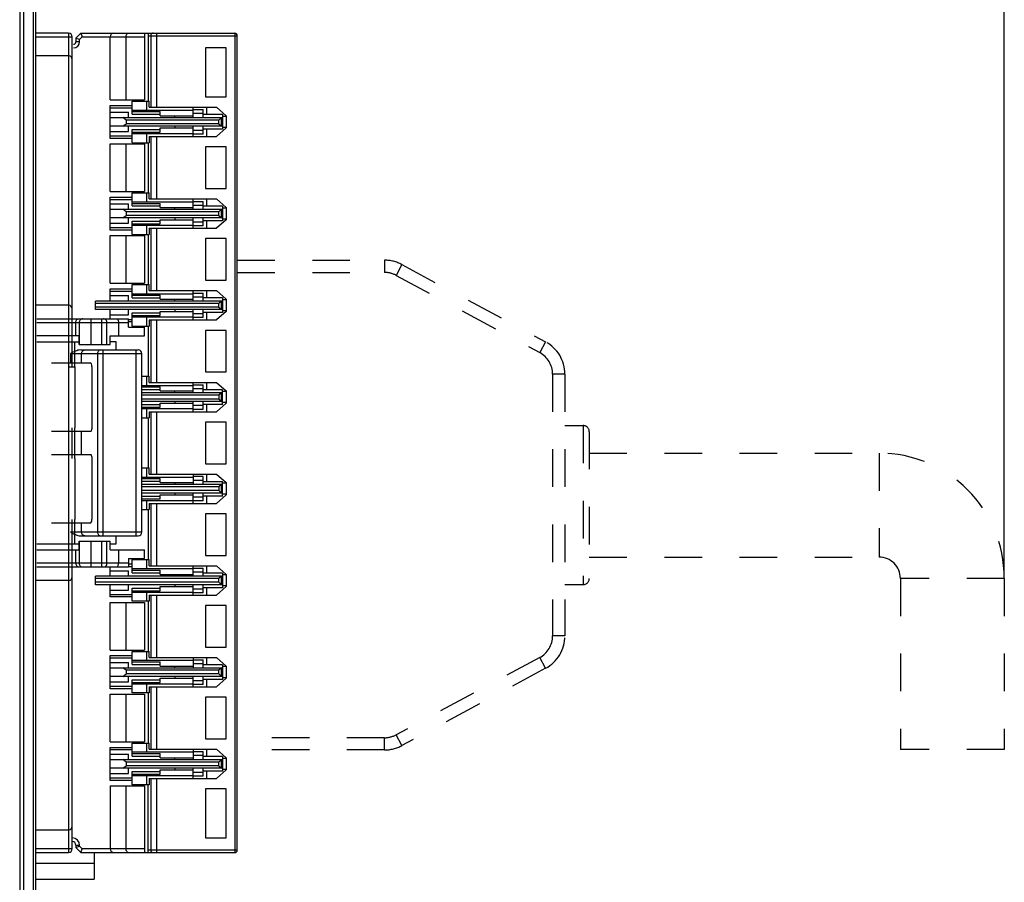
# Model space of a CAD drawing. Header units: millimetres. Extents: x 0 to 1706, y 0 to 575.
# Tile 31 of 34: x 1336 to 1417, y 359 to 429. Entities that reach past the tile are written whole.
import ezdxf

# ---------------------------------------------------------------- set-up
doc = ezdxf.new("R2010")
doc.units = ezdxf.units.MM
doc.header["$LTSCALE"] = 30.734
doc.header["$PDMODE"] = 3
doc.header["$PDSIZE"] = 2
doc.linetypes.add('DASHED', pattern=[0.2, 0.1, -0.1])
doc.layers.get('0').update_dxf_attribs({"linetype": 'CONTINUOUS'})
doc.layers.get('Defpoints').update_dxf_attribs({"linetype": 'CONTINUOUS'})
for name, color, linetype in [('02___PRT_ALL_AXES', 7, 'CONTINUOUS'), ('09_ALL_ROUNDS', 7, 'CONTINUOUS'), ('20_ALL_FEATURES', 7, 'CONTINUOUS'), ('ECAD_15210578', 7, 'CONTINUOUS'), ('标注', 2, 'CONTINUOUS')]:
    doc.layers.add(name, color=color, linetype=linetype)
doc.styles.get("Standard").update_dxf_attribs({"font": 'txt', "width": 0.707})
doc.dimstyles.get("Standard").update_dxf_attribs({"dimtxt": 7, "dimasz": 4, "dimexe": 2, "dimexo": 0, "dimtad": 0, "dimtih": 1, "dimtoh": 1, "dimdec": 1, "dimdsep": 46, "dimtxsty": 'Standard', "dimcen": 0.09, "dimclrt": 256, "dimadec": 0, "dimazin": 2, "dimtp": 0.01, "dimtm": 0.01, "dimtfac": 1, "dimtdec": 1, "dimtofl": 0, "dimtmove": 0, "dimatfit": 3, "dimfxl": 0, "dimtolj": 1, "dimarcsym": 0})

# ---------------------------------------------------------------- blocks, each defined once
blk = doc.blocks.new('*D66')
at = {"layer": 'Defpoints', "color": 0}
for p in [(1416.627, 499.292), (1337.377, 467.388), (1416.627, 383.4)]:
    blk.add_point(p, dxfattribs=at)
at = {"layer": '标注', "color": 0, "lineweight": -2}
for p, q in [((1337.377, 467.388), (1337.377, 501.292)), ((1416.627, 383.4), (1416.627, 501.292)), ((1341.377, 499.292), (1368.953, 499.292)), ((1412.627, 499.292), (1385.05, 499.292))]:
    blk.add_line(p, q, dxfattribs=at)
at = {"layer": '标注', "color": 0}
for points in [[(1341.377, 499.958), (1341.377, 498.625), (1337.377, 499.292)], [(1412.627, 498.625), (1412.627, 499.958), (1416.627, 499.292)]]:
    blk.add_solid(points, dxfattribs=at)
at = {"layer": '标注', "insert": (1377.002, 499.292), "char_height": 7, "attachment_point": 5}
blk.add_mtext('\\A1;(75)', dxfattribs=at)

msp = doc.modelspace()

# ---------------------------------------------------------------- linework, layer by layer
at = {"linetype": 'Continuous'}
for p, q in [((1336.077, 467.688), (1336.077, 298.429)), ((1336.377, 467.388), (1336.377, 298.429)), ((1337.177, 435.738), (1337.177, 298.477)), ((1337.377, 435.538), (1337.377, 298.473)), ((1341.077, 427.986), (1340.677, 427.586)), ((1341.077, 427.986), (1353.677, 427.986)), ((1341.077, 427.986), (1341.201, 427.686)), ((1346.277, 427.986), (1346.277, 422.536)), ((1346.577, 427.986), (1346.577, 422.436)), ((1346.577, 427.786), (1353.877, 427.786)), ((1346.796, 427.786), (1346.796, 421.936)), ((1347.287, 421.936), (1347.287, 427.986)), ((1353.677, 427.986), (1353.677, 360.986)), ((1353.877, 361.186), (1353.877, 427.786)), ((1340.677, 427.586), (1340.677, 427.286)), ((1340.977, 427.462), (1340.677, 427.586)), ((1340.977, 427.286), (1340.677, 427.286)), ((1341.201, 427.686), (1340.977, 427.462)), ((1340.977, 427.286), (1340.977, 427.462)), ((1341.201, 427.686), (1346.277, 427.686)), ((1343.477, 422.536), (1343.477, 427.686)), ((1344.777, 422.536), (1344.777, 427.686)), ((1352.977, 426.786), (1351.277, 426.786)), ((1351.277, 426.786), (1351.277, 422.786)), ((1352.977, 422.786), (1352.977, 426.786)), ((1343.477, 422.536), (1346.277, 422.536)), ((1343.477, 422.087), (1345.277, 422.087)), ((1343.477, 419.386), (1343.477, 422.087)), ((1345.277, 422.436), (1346.667, 422.436)), ((1345.277, 421.358), (1345.277, 422.436)), ((1346.477, 421.686), (1346.477, 422.436)), ((1346.667, 421.936), (1346.667, 422.436)), ((1351.277, 422.786), (1352.977, 422.786)), ((1343.477, 421.887), (1345.277, 421.887)), ((1343.477, 421.528), (1344.977, 421.528)), ((1344.977, 421.086), (1344.977, 421.528)), ((1345.277, 421.686), (1350.277, 421.686)), ((1345.277, 421.575), (1347.577, 421.575)), ((1345.277, 421.358), (1347.577, 421.358)), ((1346.667, 421.936), (1352.177, 421.936)), ((1347.577, 421.236), (1347.577, 421.575)), ((1350.277, 421.086), (1350.277, 421.936)), ((1350.277, 421.736), (1351.077, 421.736)), ((1350.277, 421.436), (1351.077, 421.436)), ((1351.077, 421.086), (1351.077, 421.736)), ((1352.677, 421.336), (1351.077, 421.336)), ((1351.377, 421.336), (1351.377, 421.936)), ((1352.177, 421.936), (1352.977, 421.236)), ((1352.677, 421.336), (1352.677, 420.136)), ((1343.477, 421.086), (1352.577, 421.086)), ((1344.777, 420.886), (1344.509, 421.086)), ((1344.509, 420.386), (1344.777, 420.586)), ((1352.377, 420.886), (1344.777, 420.886)), ((1344.777, 420.886), (1344.777, 420.586)), ((1352.377, 420.586), (1344.777, 420.586)), ((1347.577, 421.236), (1350.277, 421.236)), ((1348.777, 421.086), (1348.777, 421.236)), ((1352.577, 421.086), (1352.377, 420.886)), ((1352.377, 420.586), (1352.377, 420.886)), ((1352.377, 420.586), (1352.577, 420.386)), ((1352.577, 421.086), (1352.677, 421.116)), ((1352.577, 420.386), (1352.577, 421.086)), ((1352.977, 421.186), (1352.677, 421.186)), ((1352.977, 421.236), (1352.977, 420.236)), ((1352.577, 420.386), (1343.477, 420.386)), ((1343.477, 419.945), (1344.977, 419.945)), ((1344.977, 419.945), (1344.977, 420.386)), ((1345.277, 420.115), (1347.577, 420.115)), ((1345.277, 419.036), (1345.277, 420.115)), ((1345.277, 419.898), (1347.577, 419.898)), ((1345.277, 419.786), (1350.277, 419.786)), ((1346.477, 419.036), (1346.477, 419.786)), ((1347.577, 420.236), (1350.277, 420.236)), ((1347.577, 419.898), (1347.577, 420.236)), ((1348.777, 420.386), (1348.777, 420.236)), ((1350.277, 419.536), (1350.277, 420.386)), ((1351.077, 420.036), (1350.277, 420.036)), ((1351.077, 419.736), (1350.277, 419.736)), ((1351.077, 419.736), (1351.077, 420.386)), ((1352.677, 420.136), (1351.077, 420.136)), ((1351.377, 419.536), (1351.377, 420.136)), ((1352.977, 420.236), (1352.177, 419.536)), ((1352.677, 420.357), (1352.577, 420.386)), ((1352.977, 420.286), (1352.677, 420.286)), ((1343.477, 419.586), (1345.277, 419.586)), ((1345.277, 419.386), (1343.477, 419.386)), ((1343.477, 418.936), (1346.277, 418.936)), ((1343.477, 415.036), (1343.477, 418.936)), ((1344.777, 415.036), (1344.777, 418.936)), ((1345.277, 419.036), (1346.667, 419.036)), ((1346.277, 418.936), (1346.277, 415.036)), ((1346.577, 419.036), (1346.577, 414.936)), ((1346.667, 419.536), (1352.177, 419.536)), ((1346.667, 419.536), (1346.667, 419.036)), ((1346.796, 419.536), (1346.796, 414.436)), ((1347.287, 414.436), (1347.287, 419.536)), ((1352.977, 418.686), (1351.277, 418.686)), ((1351.277, 418.686), (1351.277, 415.286)), ((1352.977, 415.286), (1352.977, 418.686)), ((1343.477, 415.036), (1346.277, 415.036)), ((1345.277, 414.936), (1346.667, 414.936)), ((1345.277, 413.858), (1345.277, 414.936)), ((1346.477, 414.186), (1346.477, 414.936)), ((1346.667, 414.436), (1346.667, 414.936)), ((1351.277, 415.286), (1352.977, 415.286)), ((1343.477, 414.587), (1345.277, 414.587)), ((1343.477, 411.886), (1343.477, 414.587)), ((1343.477, 414.387), (1345.277, 414.387)), ((1343.477, 414.028), (1344.977, 414.028)), ((1344.977, 413.586), (1344.977, 414.028)), ((1345.277, 414.186), (1350.277, 414.186)), ((1345.277, 414.075), (1347.577, 414.075)), ((1346.667, 414.436), (1352.177, 414.436)), ((1347.577, 413.736), (1347.577, 414.075)), ((1350.277, 413.586), (1350.277, 414.436)), ((1350.277, 414.236), (1351.077, 414.236)), ((1351.077, 413.586), (1351.077, 414.236)), ((1351.377, 413.836), (1351.377, 414.436)), ((1352.177, 414.436), (1352.977, 413.736)), ((1343.477, 413.586), (1352.577, 413.586)), ((1344.777, 413.386), (1344.509, 413.586)), ((1352.377, 413.386), (1344.777, 413.386)), ((1344.777, 413.386), (1344.777, 413.086)), ((1345.277, 413.858), (1347.577, 413.858)), ((1347.577, 413.736), (1350.277, 413.736)), ((1348.777, 413.586), (1348.777, 413.736)), ((1350.277, 413.936), (1351.077, 413.936)), ((1352.677, 413.836), (1351.077, 413.836)), ((1352.577, 413.586), (1352.377, 413.386)), ((1352.377, 413.086), (1352.377, 413.386)), ((1352.577, 413.586), (1352.677, 413.616)), ((1352.577, 412.886), (1352.577, 413.586)), ((1352.677, 413.836), (1352.677, 412.636)), ((1352.977, 413.686), (1352.677, 413.686)), ((1352.977, 413.736), (1352.977, 412.736)), ((1352.577, 412.886), (1343.477, 412.886)), ((1343.477, 412.445), (1344.977, 412.445)), ((1344.509, 412.886), (1344.777, 413.086)), ((1352.377, 413.086), (1344.777, 413.086)), ((1344.977, 412.445), (1344.977, 412.886)), ((1345.277, 412.615), (1347.577, 412.615)), ((1345.277, 411.536), (1345.277, 412.615)), ((1347.577, 412.736), (1350.277, 412.736)), ((1347.577, 412.398), (1347.577, 412.736)), ((1348.777, 412.886), (1348.777, 412.736)), ((1350.277, 412.036), (1350.277, 412.886)), ((1351.077, 412.536), (1350.277, 412.536)), ((1351.077, 412.236), (1351.077, 412.886)), ((1352.677, 412.636), (1351.077, 412.636)), ((1351.377, 412.036), (1351.377, 412.636)), ((1352.977, 412.736), (1352.177, 412.036)), ((1352.377, 413.086), (1352.577, 412.886)), ((1352.677, 412.857), (1352.577, 412.886)), ((1352.977, 412.786), (1352.677, 412.786)), ((1343.477, 412.086), (1345.277, 412.086)), ((1345.277, 411.886), (1343.477, 411.886)), ((1345.277, 412.398), (1347.577, 412.398)), ((1345.277, 412.286), (1350.277, 412.286)), ((1346.477, 411.536), (1346.477, 412.286)), ((1346.667, 412.036), (1352.177, 412.036)), ((1346.667, 412.036), (1346.667, 411.536)), ((1346.796, 412.036), (1346.796, 406.936)), ((1347.287, 406.936), (1347.287, 412.036)), ((1351.077, 412.236), (1350.277, 412.236)), ((1343.477, 411.436), (1346.277, 411.436)), ((1343.477, 407.536), (1343.477, 411.436)), ((1344.777, 407.536), (1344.777, 411.436)), ((1345.277, 411.536), (1346.667, 411.536)), ((1346.277, 411.436), (1346.277, 407.536)), ((1346.577, 411.536), (1346.577, 407.436)), ((1352.977, 411.186), (1351.277, 411.186)), ((1351.277, 411.186), (1351.277, 407.786)), ((1352.977, 407.786), (1352.977, 411.186)), ((1351.277, 407.786), (1352.977, 407.786)), ((1343.477, 407.536), (1346.277, 407.536)), ((1343.477, 407.087), (1345.277, 407.087)), ((1343.477, 406.086), (1343.477, 407.087)), ((1343.477, 406.887), (1345.277, 406.887)), ((1345.277, 407.436), (1346.667, 407.436)), ((1345.277, 406.358), (1345.277, 407.436)), ((1346.477, 406.686), (1346.477, 407.436)), ((1346.667, 406.936), (1346.667, 407.436)), ((1346.667, 406.936), (1352.177, 406.936)), ((1350.277, 406.086), (1350.277, 406.936)), ((1351.377, 406.336), (1351.377, 406.936)), ((1352.177, 406.936), (1352.977, 406.236)), ((1352.577, 406.086), (1342.277, 406.086)), ((1342.277, 405.386), (1342.277, 406.086)), ((1343.477, 406.528), (1344.977, 406.528)), ((1344.977, 406.086), (1344.977, 406.528)), ((1345.277, 406.686), (1350.277, 406.686)), ((1345.277, 406.575), (1347.577, 406.575)), ((1345.277, 406.358), (1347.577, 406.358)), ((1347.577, 406.236), (1347.577, 406.575)), ((1347.577, 406.236), (1350.277, 406.236)), ((1348.777, 406.086), (1348.777, 406.236)), ((1350.277, 406.736), (1351.077, 406.736)), ((1350.277, 406.436), (1351.077, 406.436)), ((1351.077, 406.086), (1351.077, 406.736)), ((1352.677, 406.336), (1351.077, 406.336)), ((1352.577, 406.086), (1352.377, 405.886)), ((1352.577, 406.086), (1352.677, 406.116)), ((1352.577, 405.386), (1352.577, 406.086)), ((1352.677, 406.336), (1352.677, 405.136)), ((1352.977, 406.186), (1352.677, 406.186)), ((1352.977, 406.236), (1352.977, 405.236)), ((1352.377, 405.886), (1342.277, 405.886)), ((1352.377, 405.586), (1342.277, 405.586)), ((1352.577, 405.386), (1342.277, 405.386)), ((1343.477, 404.636), (1343.477, 405.386)), ((1344.977, 404.945), (1344.977, 405.386)), ((1347.577, 405.236), (1350.277, 405.236)), ((1347.577, 404.898), (1347.577, 405.236)), ((1348.777, 405.386), (1348.777, 405.236)), ((1350.277, 404.536), (1350.277, 405.386)), ((1351.077, 404.736), (1351.077, 405.386)), ((1352.977, 405.236), (1352.177, 404.536)), ((1352.377, 405.586), (1352.377, 405.886)), ((1352.377, 405.586), (1352.577, 405.386)), ((1352.677, 405.357), (1352.577, 405.386)), ((1352.977, 405.286), (1352.677, 405.286)), ((1337.477, 404.636), (1344.977, 404.636)), ((1341.921, 402.536), (1341.921, 404.636)), ((1342.764, 404.636), (1342.764, 402.536)), ((1343.477, 404.945), (1344.977, 404.945)), ((1344.977, 403.936), (1344.977, 404.636)), ((1344.977, 404.586), (1345.277, 404.586)), ((1345.277, 404.386), (1344.977, 404.386)), ((1345.277, 405.115), (1347.577, 405.115)), ((1345.277, 404.036), (1345.277, 405.115)), ((1345.277, 404.898), (1347.577, 404.898)), ((1345.277, 404.786), (1350.277, 404.786)), ((1346.477, 404.036), (1346.477, 404.786)), ((1346.667, 404.536), (1352.177, 404.536)), ((1346.667, 404.536), (1346.667, 404.036)), ((1346.796, 404.536), (1346.796, 399.436)), ((1347.287, 399.436), (1347.287, 404.536)), ((1351.077, 405.036), (1350.277, 405.036)), ((1351.077, 404.736), (1350.277, 404.736)), ((1352.677, 405.136), (1351.077, 405.136)), ((1351.377, 404.536), (1351.377, 405.136)), ((1337.477, 404.336), (1344.977, 404.336)), ((1340.677, 403.236), (1340.677, 404.336)), ((1340.937, 404.336), (1340.937, 402.536)), ((1343.217, 402.536), (1343.217, 404.336)), ((1344.155, 404.336), (1344.155, 403.236)), ((1344.977, 403.936), (1346.277, 403.936)), ((1345.277, 404.036), (1346.667, 404.036)), ((1346.277, 403.236), (1346.277, 403.936)), ((1346.577, 404.036), (1346.577, 399.936)), ((1352.977, 403.686), (1351.277, 403.686)), ((1351.277, 403.686), (1351.277, 400.286)), ((1352.977, 400.286), (1352.977, 403.686)), ((1340.932, 403.236), (1337.477, 403.236)), ((1340.932, 402.536), (1340.932, 403.236)), ((1343.479, 403.236), (1346.277, 403.236)), ((1343.479, 402.536), (1343.479, 403.236)), ((1337.477, 402.736), (1340.932, 402.736)), ((1340.932, 402.536), (1343.479, 402.536)), ((1341.066, 402.086), (1345.777, 402.086)), ((1342.897, 386.886), (1342.897, 402.086)), ((1343.977, 402.736), (1343.479, 402.736)), ((1343.977, 402.086), (1343.977, 402.736)), ((1345.577, 402.086), (1345.577, 386.886)), ((1340.236, 401.786), (1346.077, 401.786)), ((1340.236, 401.786), (1340.236, 401.036)), ((1341.144, 401.036), (1341.144, 401.786)), ((1342.443, 401.786), (1342.443, 387.186)), ((1346.077, 387.186), (1346.077, 401.786)), ((1338.677, 401.036), (1341.842, 401.036)), ((1341.979, 400.736), (1341.979, 395.636)), ((1346.077, 399.936), (1346.667, 399.936)), ((1346.477, 399.186), (1346.477, 399.936)), ((1346.667, 399.436), (1346.667, 399.936)), ((1351.277, 400.286), (1352.977, 400.286)), ((1346.077, 399.186), (1350.277, 399.186)), ((1346.077, 399.075), (1347.577, 399.075)), ((1346.077, 398.858), (1347.577, 398.858)), ((1346.667, 399.436), (1352.177, 399.436)), ((1347.577, 398.736), (1347.577, 399.075)), ((1347.577, 398.736), (1350.277, 398.736)), ((1348.777, 398.586), (1348.777, 398.736)), ((1350.277, 398.586), (1350.277, 399.436)), ((1350.277, 399.236), (1351.077, 399.236)), ((1350.277, 398.936), (1351.077, 398.936)), ((1351.077, 398.586), (1351.077, 399.236)), ((1352.677, 398.836), (1351.077, 398.836)), ((1351.377, 398.836), (1351.377, 399.436)), ((1352.177, 399.436), (1352.977, 398.736)), ((1352.677, 397.636), (1352.677, 398.836)), ((1352.977, 398.736), (1352.977, 397.736)), ((1352.577, 398.586), (1346.077, 398.586)), ((1352.377, 398.386), (1346.077, 398.386)), ((1346.077, 398.086), (1352.377, 398.086)), ((1352.577, 398.586), (1352.377, 398.386)), ((1352.377, 398.386), (1352.377, 398.086)), ((1352.377, 398.086), (1352.577, 397.886)), ((1352.577, 398.586), (1352.677, 398.616)), ((1352.577, 397.886), (1352.577, 398.586)), ((1352.977, 398.686), (1352.677, 398.686)), ((1346.077, 397.886), (1352.577, 397.886)), ((1346.077, 397.615), (1347.577, 397.615)), ((1346.077, 397.398), (1347.577, 397.398)), ((1346.077, 397.286), (1350.277, 397.286)), ((1346.477, 396.536), (1346.477, 397.286)), ((1347.577, 397.736), (1350.277, 397.736)), ((1347.577, 397.398), (1347.577, 397.736)), ((1348.777, 397.886), (1348.777, 397.736)), ((1350.277, 397.036), (1350.277, 397.886)), ((1351.077, 397.536), (1350.277, 397.536)), ((1350.277, 397.236), (1351.077, 397.236)), ((1351.077, 397.236), (1351.077, 397.886)), ((1352.677, 397.636), (1351.077, 397.636)), ((1351.377, 397.036), (1351.377, 397.636)), ((1352.977, 397.736), (1352.177, 397.036)), ((1352.577, 397.886), (1352.677, 397.857)), ((1352.977, 397.786), (1352.677, 397.786)), ((1346.077, 396.536), (1346.667, 396.536)), ((1346.577, 396.536), (1346.577, 392.436)), ((1346.667, 397.036), (1352.177, 397.036)), ((1346.667, 397.036), (1346.667, 396.536)), ((1346.796, 397.036), (1346.796, 391.936)), ((1347.287, 391.936), (1347.287, 397.036)), ((1352.977, 396.186), (1351.277, 396.186)), ((1351.277, 396.186), (1351.277, 392.786)), ((1352.977, 392.786), (1352.977, 396.186)), ((1338.677, 395.436), (1341.887, 395.436)), ((1341.144, 393.536), (1341.144, 395.436)), ((1338.677, 393.536), (1341.887, 393.536)), ((1341.979, 393.336), (1341.979, 388.236)), ((1346.077, 392.436), (1346.667, 392.436)), ((1346.477, 391.686), (1346.477, 392.436)), ((1346.667, 391.936), (1346.667, 392.436)), ((1351.277, 392.786), (1352.977, 392.786)), ((1346.077, 391.686), (1350.277, 391.686)), ((1346.077, 391.575), (1347.577, 391.575)), ((1346.667, 391.936), (1352.177, 391.936)), ((1347.577, 391.236), (1347.577, 391.575)), ((1350.277, 391.936), (1350.277, 391.086)), ((1351.077, 391.736), (1350.277, 391.736)), ((1351.077, 391.086), (1351.077, 391.736)), ((1351.377, 391.336), (1351.377, 391.936)), ((1352.177, 391.936), (1352.977, 391.236)), ((1346.077, 391.358), (1347.577, 391.358)), ((1352.577, 391.086), (1346.077, 391.086)), ((1352.377, 390.886), (1346.077, 390.886)), ((1347.577, 391.236), (1350.277, 391.236)), ((1348.777, 391.236), (1348.777, 391.086)), ((1350.277, 391.436), (1351.077, 391.436)), ((1351.077, 391.336), (1352.677, 391.336)), ((1352.577, 391.086), (1352.377, 390.886)), ((1352.377, 390.886), (1352.377, 390.586)), ((1352.677, 391.116), (1352.577, 391.086)), ((1352.577, 390.386), (1352.577, 391.086)), ((1352.677, 390.136), (1352.677, 391.336)), ((1352.977, 391.186), (1352.677, 391.186)), ((1352.977, 391.236), (1352.977, 390.236)), ((1352.377, 390.586), (1346.077, 390.586)), ((1352.577, 390.386), (1346.077, 390.386)), ((1346.077, 390.115), (1347.577, 390.115)), ((1346.077, 389.898), (1347.577, 389.898)), ((1347.577, 390.236), (1350.277, 390.236)), ((1347.577, 389.898), (1347.577, 390.236)), ((1348.777, 390.386), (1348.777, 390.236)), ((1350.277, 389.536), (1350.277, 390.386)), ((1351.077, 390.036), (1350.277, 390.036)), ((1351.077, 389.736), (1351.077, 390.386)), ((1352.677, 390.136), (1351.077, 390.136)), ((1351.377, 389.536), (1351.377, 390.136)), ((1352.977, 390.236), (1352.177, 389.536)), ((1352.377, 390.586), (1352.577, 390.386)), ((1352.677, 390.357), (1352.577, 390.386)), ((1352.977, 390.286), (1352.677, 390.286)), ((1346.077, 389.786), (1350.277, 389.786)), ((1346.477, 389.036), (1346.477, 389.786)), ((1346.667, 389.536), (1352.177, 389.536)), ((1346.667, 389.536), (1346.667, 389.036)), ((1346.796, 389.536), (1346.796, 384.436)), ((1347.287, 384.436), (1347.287, 389.536)), ((1351.077, 389.736), (1350.277, 389.736)), ((1346.077, 389.036), (1346.667, 389.036)), ((1346.577, 389.036), (1346.577, 384.936)), ((1352.977, 388.686), (1351.277, 388.686)), ((1351.277, 388.686), (1351.277, 385.286)), ((1352.977, 385.286), (1352.977, 388.686)), ((1338.677, 387.936), (1341.842, 387.936)), ((1341.144, 387.186), (1341.144, 387.936)), ((1346.077, 387.186), (1340.236, 387.186)), ((1341.066, 386.886), (1345.777, 386.886)), ((1343.977, 386.236), (1343.977, 386.886)), ((1337.477, 386.236), (1340.932, 386.236)), ((1340.932, 386.436), (1343.479, 386.436)), ((1340.932, 385.736), (1340.932, 386.436)), ((1340.937, 386.436), (1340.937, 384.636)), ((1341.921, 384.336), (1341.921, 386.436)), ((1342.764, 386.436), (1342.764, 384.336)), ((1343.217, 384.636), (1343.217, 386.436)), ((1343.479, 385.736), (1343.479, 386.436)), ((1343.479, 386.236), (1343.977, 386.236)), ((1337.477, 385.736), (1340.932, 385.736)), ((1340.677, 384.636), (1340.677, 385.736)), ((1343.479, 385.736), (1346.277, 385.736)), ((1344.155, 385.736), (1344.155, 384.636)), ((1344.977, 385.036), (1346.277, 385.036)), ((1344.977, 385.036), (1344.977, 384.336)), ((1346.277, 385.036), (1346.277, 385.736)), ((1351.277, 385.286), (1352.977, 385.286)), ((1344.977, 384.636), (1337.477, 384.636)), ((1337.477, 384.336), (1344.977, 384.336)), ((1343.477, 383.586), (1343.477, 384.336)), ((1344.977, 384.587), (1345.277, 384.587)), ((1344.977, 384.387), (1345.277, 384.387)), ((1345.277, 384.936), (1346.667, 384.936)), ((1345.277, 383.858), (1345.277, 384.936)), ((1346.477, 384.186), (1346.477, 384.936)), ((1346.667, 384.436), (1346.667, 384.936)), ((1346.667, 384.436), (1352.177, 384.436)), ((1350.277, 383.586), (1350.277, 384.436)), ((1350.277, 384.236), (1351.077, 384.236)), ((1351.077, 383.586), (1351.077, 384.236)), ((1351.377, 383.836), (1351.377, 384.436)), ((1352.177, 384.436), (1352.977, 383.736)), ((1352.577, 383.586), (1342.277, 383.586)), ((1342.277, 382.886), (1342.277, 383.586)), ((1343.477, 384.028), (1344.977, 384.028)), ((1344.977, 383.586), (1344.977, 384.028)), ((1350.277, 384.186), (1345.277, 384.186)), ((1345.277, 384.075), (1347.577, 384.075)), ((1345.277, 383.858), (1347.577, 383.858)), ((1347.577, 383.736), (1347.577, 384.075)), ((1347.577, 383.736), (1350.277, 383.736)), ((1348.777, 383.586), (1348.777, 383.736)), ((1350.277, 383.936), (1351.077, 383.936)), ((1352.677, 383.836), (1351.077, 383.836)), ((1352.577, 383.586), (1352.377, 383.386)), ((1352.577, 383.586), (1352.677, 383.616)), ((1352.577, 382.886), (1352.577, 383.586)), ((1352.677, 383.836), (1352.677, 382.636)), ((1352.977, 383.686), (1352.677, 383.686)), ((1352.977, 383.736), (1352.977, 382.736)), ((1352.377, 383.386), (1342.277, 383.386)), ((1352.377, 383.086), (1342.277, 383.086)), ((1352.577, 382.886), (1342.277, 382.886)), ((1343.477, 381.886), (1343.477, 382.886)), ((1344.977, 382.445), (1344.977, 382.886)), ((1345.277, 382.615), (1347.577, 382.615)), ((1345.277, 381.536), (1345.277, 382.615)), ((1347.577, 382.736), (1350.277, 382.736)), ((1347.577, 382.398), (1347.577, 382.736)), ((1348.777, 382.886), (1348.777, 382.736)), ((1350.277, 382.036), (1350.277, 382.886)), ((1351.077, 382.236), (1351.077, 382.886)), ((1352.677, 382.636), (1351.077, 382.636)), ((1351.377, 382.036), (1351.377, 382.636)), ((1352.977, 382.736), (1352.177, 382.036)), ((1352.377, 383.086), (1352.377, 383.386)), ((1352.377, 383.086), (1352.577, 382.886)), ((1352.677, 382.857), (1352.577, 382.886)), ((1352.977, 382.786), (1352.677, 382.786)), ((1343.477, 382.445), (1344.977, 382.445)), ((1343.477, 382.086), (1345.277, 382.086)), ((1345.277, 381.886), (1343.477, 381.886)), ((1345.277, 382.398), (1347.577, 382.398)), ((1345.277, 382.286), (1350.277, 382.286)), ((1346.477, 381.536), (1346.477, 382.286)), ((1346.667, 382.036), (1352.177, 382.036)), ((1346.667, 382.036), (1346.667, 381.536)), ((1346.796, 382.036), (1346.796, 376.936)), ((1347.287, 376.936), (1347.287, 382.036)), ((1351.077, 382.536), (1350.277, 382.536)), ((1351.077, 382.236), (1350.277, 382.236)), ((1343.477, 381.436), (1346.277, 381.436)), ((1343.477, 377.536), (1343.477, 381.436)), ((1344.777, 377.536), (1344.777, 381.436)), ((1346.667, 381.536), (1345.277, 381.536)), ((1346.277, 381.436), (1346.277, 377.536)), ((1346.577, 381.536), (1346.577, 377.436)), ((1352.977, 381.186), (1351.277, 381.186)), ((1351.277, 381.186), (1351.277, 377.786)), ((1352.977, 377.786), (1352.977, 381.186)), ((1351.277, 377.786), (1352.977, 377.786)), ((1343.477, 377.536), (1346.277, 377.536)), ((1343.477, 377.087), (1345.277, 377.087)), ((1343.477, 374.386), (1343.477, 377.087)), ((1345.277, 377.436), (1346.667, 377.436)), ((1345.277, 376.358), (1345.277, 377.436)), ((1346.477, 376.686), (1346.477, 377.436)), ((1346.667, 376.936), (1346.667, 377.436)), ((1345.277, 376.887), (1343.477, 376.887)), ((1343.477, 376.528), (1344.977, 376.528)), ((1344.977, 376.086), (1344.977, 376.528)), ((1350.277, 376.686), (1345.277, 376.686)), ((1345.277, 376.575), (1347.577, 376.575)), ((1345.277, 376.358), (1347.577, 376.358)), ((1346.667, 376.936), (1352.177, 376.936)), ((1347.577, 376.236), (1347.577, 376.575)), ((1347.577, 376.236), (1350.277, 376.236)), ((1348.777, 376.086), (1348.777, 376.236)), ((1350.277, 376.936), (1350.277, 376.086)), ((1350.277, 376.736), (1351.077, 376.736)), ((1350.277, 376.436), (1351.077, 376.436)), ((1351.077, 376.086), (1351.077, 376.736)), ((1352.677, 376.336), (1351.077, 376.336)), ((1351.377, 376.336), (1351.377, 376.936)), ((1352.177, 376.936), (1352.977, 376.236)), ((1352.677, 376.336), (1352.677, 375.136)), ((1352.977, 376.186), (1352.677, 376.186)), ((1352.977, 376.236), (1352.977, 375.236)), ((1343.477, 376.086), (1352.577, 376.086)), ((1352.577, 375.386), (1343.477, 375.386)), ((1344.777, 375.886), (1344.509, 376.086)), ((1344.509, 375.386), (1344.777, 375.586)), ((1352.377, 375.886), (1344.777, 375.886)), ((1344.777, 375.886), (1344.777, 375.586)), ((1352.377, 375.586), (1344.777, 375.586)), ((1344.977, 374.945), (1344.977, 375.386)), ((1348.777, 375.386), (1348.777, 375.236)), ((1350.277, 374.536), (1350.277, 375.386)), ((1351.077, 374.736), (1351.077, 375.386)), ((1352.577, 376.086), (1352.377, 375.886)), ((1352.377, 375.586), (1352.377, 375.886)), ((1352.377, 375.586), (1352.577, 375.386)), ((1352.577, 376.086), (1352.677, 376.116)), ((1352.577, 375.386), (1352.577, 376.086)), ((1352.677, 375.357), (1352.577, 375.386)), ((1343.477, 374.945), (1344.977, 374.945)), ((1343.477, 374.586), (1345.277, 374.586)), ((1345.277, 375.115), (1347.577, 375.115)), ((1345.277, 374.036), (1345.277, 375.115)), ((1345.277, 374.898), (1347.577, 374.898)), ((1345.277, 374.786), (1350.277, 374.786)), ((1346.477, 374.036), (1346.477, 374.786)), ((1347.577, 375.236), (1350.277, 375.236)), ((1347.577, 374.898), (1347.577, 375.236)), ((1351.077, 375.036), (1350.277, 375.036)), ((1351.077, 374.736), (1350.277, 374.736)), ((1352.677, 375.136), (1351.077, 375.136)), ((1351.377, 374.536), (1351.377, 375.136)), ((1352.977, 375.236), (1352.177, 374.536)), ((1352.977, 375.286), (1352.677, 375.286)), ((1345.277, 374.386), (1343.477, 374.386)), ((1343.477, 373.936), (1346.277, 373.936)), ((1343.477, 370.036), (1343.477, 373.936)), ((1344.777, 370.036), (1344.777, 373.936)), ((1346.667, 374.036), (1345.277, 374.036)), ((1346.277, 373.936), (1346.277, 370.036)), ((1346.577, 374.036), (1346.577, 369.936)), ((1346.667, 374.536), (1352.177, 374.536)), ((1346.667, 374.536), (1346.667, 374.036)), ((1346.796, 374.536), (1346.796, 369.436)), ((1347.287, 369.436), (1347.287, 374.536)), ((1352.977, 373.686), (1351.277, 373.686)), ((1351.277, 373.686), (1351.277, 370.286)), ((1352.977, 370.286), (1352.977, 373.686)), ((1343.477, 370.036), (1346.277, 370.036)), ((1345.277, 369.936), (1346.667, 369.936)), ((1345.277, 368.858), (1345.277, 369.936)), ((1346.477, 369.186), (1346.477, 369.936)), ((1346.667, 369.436), (1346.667, 369.936)), ((1351.277, 370.286), (1352.977, 370.286)), ((1343.477, 369.587), (1345.277, 369.587)), ((1343.477, 366.886), (1343.477, 369.587)), ((1345.277, 369.387), (1343.477, 369.387)), ((1343.477, 369.028), (1344.977, 369.028)), ((1344.977, 368.586), (1344.977, 369.028)), ((1350.277, 369.186), (1345.277, 369.186)), ((1345.277, 369.075), (1347.577, 369.075)), ((1346.667, 369.436), (1352.177, 369.436)), ((1347.577, 368.736), (1347.577, 369.075)), ((1350.277, 369.436), (1350.277, 368.586)), ((1350.277, 369.236), (1351.077, 369.236)), ((1350.277, 368.936), (1351.077, 368.936)), ((1351.077, 368.586), (1351.077, 369.236)), ((1351.377, 368.836), (1351.377, 369.436)), ((1352.177, 369.436), (1352.977, 368.736)), ((1343.477, 368.586), (1352.577, 368.586)), ((1344.777, 368.386), (1344.509, 368.586)), ((1352.377, 368.386), (1344.777, 368.386)), ((1344.777, 368.386), (1344.777, 368.086)), ((1345.277, 368.858), (1347.577, 368.858)), ((1347.577, 368.736), (1350.277, 368.736)), ((1348.777, 368.586), (1348.777, 368.736)), ((1352.677, 368.836), (1351.077, 368.836)), ((1352.577, 368.586), (1352.377, 368.386)), ((1352.377, 368.086), (1352.377, 368.386)), ((1352.577, 368.586), (1352.677, 368.616)), ((1352.577, 367.886), (1352.577, 368.586)), ((1352.677, 368.836), (1352.677, 367.636)), ((1352.977, 368.686), (1352.677, 368.686)), ((1352.977, 368.736), (1352.977, 367.736)), ((1352.577, 367.886), (1343.477, 367.886)), ((1343.477, 367.445), (1344.977, 367.445)), ((1344.509, 367.886), (1344.777, 368.086)), ((1352.377, 368.086), (1344.777, 368.086)), ((1344.977, 367.445), (1344.977, 367.886)), ((1345.277, 367.615), (1347.577, 367.615)), ((1345.277, 366.536), (1345.277, 367.615)), ((1345.277, 367.398), (1347.577, 367.398)), ((1347.577, 367.736), (1350.277, 367.736)), ((1347.577, 367.398), (1347.577, 367.736)), ((1348.777, 367.886), (1348.777, 367.736)), ((1350.277, 367.036), (1350.277, 367.886)), ((1351.077, 367.536), (1350.277, 367.536)), ((1351.077, 367.236), (1351.077, 367.886)), ((1352.677, 367.636), (1351.077, 367.636)), ((1351.377, 367.036), (1351.377, 367.636)), ((1352.977, 367.736), (1352.177, 367.036)), ((1352.377, 368.086), (1352.577, 367.886)), ((1352.677, 367.857), (1352.577, 367.886)), ((1352.977, 367.786), (1352.677, 367.786)), ((1343.477, 367.086), (1345.277, 367.086)), ((1345.277, 366.886), (1343.477, 366.886)), ((1345.277, 367.286), (1350.277, 367.286)), ((1346.667, 366.536), (1345.277, 366.536)), ((1346.477, 366.536), (1346.477, 367.286)), ((1346.577, 360.986), (1346.577, 366.536)), ((1346.667, 367.036), (1352.177, 367.036)), ((1346.667, 367.036), (1346.667, 366.536)), ((1346.796, 367.036), (1346.796, 361.186)), ((1347.287, 360.986), (1347.287, 367.036)), ((1351.077, 367.236), (1350.277, 367.236)), ((1343.477, 366.436), (1346.277, 366.436)), ((1343.477, 366.436), (1343.477, 361.286)), ((1344.777, 361.286), (1344.777, 366.436)), ((1346.277, 366.436), (1346.277, 360.986)), ((1352.977, 366.186), (1351.277, 366.186)), ((1351.277, 366.186), (1351.277, 362.186)), ((1352.977, 362.186), (1352.977, 366.186)), ((1351.277, 362.186), (1352.977, 362.186)), ((1340.677, 361.586), (1340.977, 361.586)), ((1340.677, 361.586), (1340.677, 361.386)), ((1340.677, 361.386), (1340.977, 361.511)), ((1340.677, 361.386), (1341.077, 360.986)), ((1340.977, 361.511), (1340.977, 361.586)), ((1340.977, 361.511), (1341.201, 361.286)), ((1341.077, 360.986), (1341.201, 361.286)), ((1341.077, 360.986), (1353.677, 360.986)), ((1344.777, 361.286), (1341.201, 361.286)), ((1342.177, 360.986), (1342.177, 358.816)), ((1346.277, 361.286), (1344.777, 361.286)), ((1353.877, 361.186), (1346.577, 361.186)), ((1337.377, 360.116), (1342.177, 360.116)), ((1337.377, 358.816), (1342.177, 358.816))]:
    msp.add_line(p, q, dxfattribs=at)
for p, q in [((1340.077, 427.988), (1337.377, 427.988)), ((1340.077, 427.988), (1340.077, 360.988)), ((1337.377, 427.688), (1340.377, 427.688)), ((1340.377, 400.713), (1340.377, 427.688)), ((1340.077, 426.138), (1337.377, 426.138)), ((1340.077, 405.738), (1337.377, 405.738)), ((1340.577, 401.013), (1340.577, 402.713)), ((1340.105, 400.713), (1340.605, 400.713)), ((1340.577, 400.713), (1340.577, 401.013)), ((1340.605, 395.713), (1340.605, 400.713)), ((1340.377, 393.213), (1340.377, 395.713)), ((1340.577, 393.213), (1340.577, 395.713)), ((1340.605, 388.213), (1340.605, 393.213)), ((1340.377, 361.288), (1340.377, 388.213)), ((1340.577, 386.213), (1340.577, 388.213)), ((1340.077, 383.238), (1337.377, 383.238)), ((1337.377, 362.838), (1340.077, 362.838)), ((1340.377, 361.288), (1337.377, 361.288)), ((1337.377, 360.988), (1340.077, 360.988))]:
    msp.add_line(p, q)
for centre, start, end in [((1340.077, 427.688), 0, 90), ((1340.077, 425.838), 0, 90), ((1340.077, 405.438), 0, 90), ((1340.077, 383.538), 270, 0), ((1340.077, 363.138), 270, 0), ((1340.077, 361.288), 270, 0)]:
    msp.add_arc(centre, 0.3, start, end)
for centre, radius, start, end in [((1343.777, 427.686), 0.3, 90, 180), ((1353.677, 427.786), 0.2, 0, 90), ((1340.477, 427.286), 0.5, 270, 0), ((1340.477, 427.286), 0.2, 270, 0), ((1345.777, 401.786), 0.3, 0, 90), ((1345.777, 387.186), 0.3, 270, 0), ((1340.377, 361.586), 0.6, 0, 90), ((1340.377, 361.586), 0.3, 0.00032, 90), ((1343.777, 361.286), 0.3, 180, 270), ((1353.677, 361.186), 0.2, 270, 0)]:
    msp.add_arc(centre, radius, start, end, dxfattribs=at)
for centre, major_axis, start_param, end_param in [((1341.842, 400.736), (0, 0.3), -1.570796, 0), ((1341.887, 395.636), (0, 0.2), -3.141593, -1.570796), ((1341.887, 393.336), (0, 0.2), -1.570796, 0), ((1341.842, 388.236), (0, 0.3), -3.141593, -1.570796)]:
    msp.add_ellipse(centre, major_axis=major_axis, ratio=0.459459, start_param=start_param, end_param=end_param, dxfattribs=at)
for points, knots in [([(1344.777, 427.686), (1344.777, 427.728), (1344.786, 427.805), (1344.826, 427.903), (1344.883, 427.969), (1344.934, 427.986), (1344.956, 427.986)], [0, 0, 0, 0, 0.325788, 0.604113, 0.822525, 1, 1, 1, 1]), ([(1346.992, 427.986), (1346.967, 427.986), (1346.915, 427.976), (1346.85, 427.931), (1346.806, 427.865), (1346.796, 427.812), (1346.796, 427.786)], [0, 0, 0, 0, 0.247731, 0.496797, 0.74774, 1, 1, 1, 1]), ([(1340.677, 404.336), (1340.677, 404.38), (1340.692, 404.463), (1340.753, 404.563), (1340.836, 404.623), (1340.899, 404.636), (1340.928, 404.636)], [0, 0, 0, 0, 0.305122, 0.569589, 0.795032, 1, 1, 1, 1]), ([(1341.232, 404.636), (1341.194, 404.636), (1341.116, 404.621), (1341.017, 404.554), (1340.952, 404.454), (1340.937, 404.375), (1340.937, 404.336)], [0, 0, 0, 0, 0.24823, 0.4975, 0.748235, 1, 1, 1, 1]), ([(1343.217, 404.336), (1343.217, 404.375), (1343.203, 404.453), (1343.144, 404.552), (1343.053, 404.62), (1342.98, 404.636), (1342.945, 404.636)], [0, 0, 0, 0, 0.261197, 0.515906, 0.76137, 1, 1, 1, 1]), ([(1343.964, 404.636), (1343.987, 404.636), (1344.04, 404.62), (1344.102, 404.554), (1344.145, 404.456), (1344.155, 404.378), (1344.155, 404.336)], [0, 0, 0, 0, 0.182714, 0.402201, 0.67797, 1, 1, 1, 1]), ([(1341.066, 402.086), (1340.918, 402.086), (1340.624, 402.001), (1340.366, 401.858), (1340.236, 401.786)], [0, 0, 0, 0, 0.49886, 1, 1, 1, 1]), ([(1341.144, 401.786), (1341.144, 401.825), (1341.158, 401.903), (1341.218, 402.002), (1341.308, 402.07), (1341.381, 402.086), (1341.417, 402.086)], [0, 0, 0, 0, 0.260942, 0.515613, 0.761144, 1, 1, 1, 1]), ([(1342.715, 402.086), (1342.68, 402.086), (1342.607, 402.07), (1342.516, 402.002), (1342.457, 401.903), (1342.443, 401.825), (1342.443, 401.786)], [0, 0, 0, 0, 0.238819, 0.484256, 0.738973, 1, 1, 1, 1]), ([(1340.236, 387.186), (1340.366, 387.115), (1340.624, 386.972), (1340.918, 386.886), (1341.066, 386.886)], [0, 0, 0, 0, 0.501138, 1, 1, 1, 1]), ([(1341.417, 386.886), (1341.381, 386.886), (1341.308, 386.903), (1341.218, 386.97), (1341.158, 387.07), (1341.144, 387.148), (1341.144, 387.186)], [0, 0, 0, 0, 0.238856, 0.484387, 0.739058, 1, 1, 1, 1]), ([(1342.443, 387.186), (1342.443, 387.148), (1342.457, 387.07), (1342.516, 386.97), (1342.607, 386.903), (1342.68, 386.886), (1342.715, 386.886)], [0, 0, 0, 0, 0.260902, 0.515482, 0.761064, 1, 1, 1, 1]), ([(1340.677, 384.636), (1340.677, 384.593), (1340.692, 384.51), (1340.753, 384.41), (1340.836, 384.35), (1340.899, 384.336), (1340.928, 384.336)], [0, 0, 0, 0, 0.305126, 0.569598, 0.795015, 1, 1, 1, 1]), ([(1340.937, 384.636), (1340.937, 384.597), (1340.952, 384.519), (1341.017, 384.419), (1341.116, 384.352), (1341.194, 384.336), (1341.232, 384.336)], [0, 0, 0, 0, 0.251765, 0.5025, 0.75177, 1, 1, 1, 1]), ([(1342.945, 384.336), (1342.98, 384.336), (1343.053, 384.353), (1343.144, 384.42), (1343.203, 384.52), (1343.217, 384.598), (1343.217, 384.636)], [0, 0, 0, 0, 0.238513, 0.483832, 0.738678, 1, 1, 1, 1]), ([(1343.964, 384.336), (1343.987, 384.336), (1344.04, 384.353), (1344.102, 384.419), (1344.145, 384.517), (1344.155, 384.595), (1344.155, 384.636)], [0, 0, 0, 0, 0.182702, 0.402185, 0.677968, 1, 1, 1, 1]), ([(1344.956, 360.986), (1344.934, 360.986), (1344.883, 361.004), (1344.826, 361.07), (1344.786, 361.168), (1344.777, 361.245), (1344.777, 361.286)], [0, 0, 0, 0, 0.177438, 0.39587, 0.674303, 1, 1, 1, 1]), ([(1346.796, 361.186), (1346.796, 361.16), (1346.806, 361.108), (1346.85, 361.042), (1346.915, 360.997), (1346.967, 360.986), (1346.992, 360.986)], [0, 0, 0, 0, 0.25226, 0.503203, 0.752269, 1, 1, 1, 1])]:
    msp.add_open_spline(points, degree=3, knots=knots, dxfattribs=at)
at = {"layer": '02___PRT_ALL_AXES', "linetype": 'DASHED'}
for p, q in [((1380.677, 395.9), (1382.177, 395.9)), ((1380.677, 382.9), (1382.177, 382.9))]:
    msp.add_line(p, q, dxfattribs=at)
at = {"layer": '09_ALL_ROUNDS', "linetype": 'DASHED'}
for p, q in [((1353.877, 409.425), (1365.922, 409.425)), ((1365.922, 409.425), (1365.922, 408.425)), ((1353.877, 408.425), (1365.922, 408.425)), ((1367.342, 409.068), (1366.868, 408.187)), ((1367.342, 409.068), (1379.097, 402.75)), ((1366.868, 408.187), (1378.624, 401.869)), ((1379.097, 402.75), (1378.624, 401.869)), ((1380.677, 400.107), (1379.677, 400.107)), ((1379.677, 400.107), (1379.677, 378.694)), ((1380.677, 400.107), (1380.677, 378.694)), ((1382.177, 395.9), (1382.177, 382.9)), ((1382.677, 395.4), (1382.677, 383.4)), ((1380.677, 378.694), (1379.677, 378.694)), ((1378.624, 376.932), (1366.868, 370.614)), ((1379.097, 376.051), (1378.624, 376.932)), ((1379.097, 376.051), (1367.342, 369.733)), ((1367.342, 369.733), (1366.868, 370.614)), ((1365.922, 370.375), (1353.877, 370.375)), ((1365.922, 369.375), (1365.922, 370.375)), ((1365.922, 369.375), (1353.877, 369.375))]:
    msp.add_line(p, q, dxfattribs=at)
for centre, radius, start, end in [((1365.922, 406.425), 3, 61.74197, 90), ((1365.922, 406.425), 2, 61.74197, 90), ((1377.677, 400.107), 3, 0, 61.74197), ((1377.677, 400.107), 2, 0, 61.74197), ((1382.177, 395.4), 0.5, 0, 90), ((1382.177, 383.4), 0.5, 270, 0), ((1377.677, 378.694), 2, 298.25803, 0), ((1377.677, 378.694), 3, 298.25803, 0), ((1365.922, 372.375), 2, 270, 298.25803), ((1365.922, 372.375), 3, 270, 298.25803)]:
    msp.add_arc(centre, radius, start, end, dxfattribs=at)
at = {"layer": '20_ALL_FEATURES', "linetype": 'DASHED'}
for p, q in [((1382.677, 393.65), (1406.377, 393.65)), ((1406.377, 393.65), (1406.377, 385.15)), ((1382.677, 385.15), (1406.377, 385.15)), ((1416.627, 383.4), (1408.127, 383.4)), ((1408.127, 383.4), (1408.127, 369.4)), ((1416.627, 383.4), (1416.627, 369.4)), ((1416.627, 369.4), (1408.127, 369.4))]:
    msp.add_line(p, q, dxfattribs=at)
for radius in [10.25, 1.75]:
    msp.add_arc((1406.377, 383.4), radius, 0, 90, dxfattribs=at)
at = {"layer": 'ECAD_15210578'}
for p, q in [((1340.077, 427.988), (1337.377, 427.988)), ((1340.077, 427.988), (1340.077, 360.988)), ((1337.377, 427.688), (1340.377, 427.688)), ((1340.377, 400.713), (1340.377, 427.688)), ((1340.077, 426.138), (1337.377, 426.138)), ((1340.077, 405.738), (1337.377, 405.738)), ((1340.377, 393.213), (1340.377, 395.713)), ((1340.377, 361.288), (1340.377, 388.213)), ((1340.077, 383.238), (1337.377, 383.238)), ((1337.377, 362.838), (1340.077, 362.838)), ((1340.377, 361.288), (1337.377, 361.288)), ((1337.377, 360.988), (1340.077, 360.988))]:
    msp.add_line(p, q, dxfattribs=at)
for centre, start, end in [((1340.077, 427.688), 0, 90), ((1340.077, 425.838), 0, 90), ((1340.077, 405.438), 0, 90), ((1340.077, 383.538), 270, 0), ((1340.077, 363.138), 270, 0), ((1340.077, 361.288), 270, 0)]:
    msp.add_arc(centre, 0.3, start, end, dxfattribs=at)

# ---------------------------------------------------------------- dimensions: what is measured, and where the dimension line sits
at = {"layer": '标注'}
dim = msp.add_linear_dim(base=(1416.627, 499.292), p1=(1337.377, 467.388), p2=(1416.627, 383.4), text='(75)', dimstyle='Standard', override={"dimtxsty": 'Standard'}, dxfattribs=at)
dim.commit()
dim.dimension.update_dxf_attribs({"geometry": '*D66', "text_midpoint": (1377.002, 499.292)})

doc.saveas('drawing.dxf')
